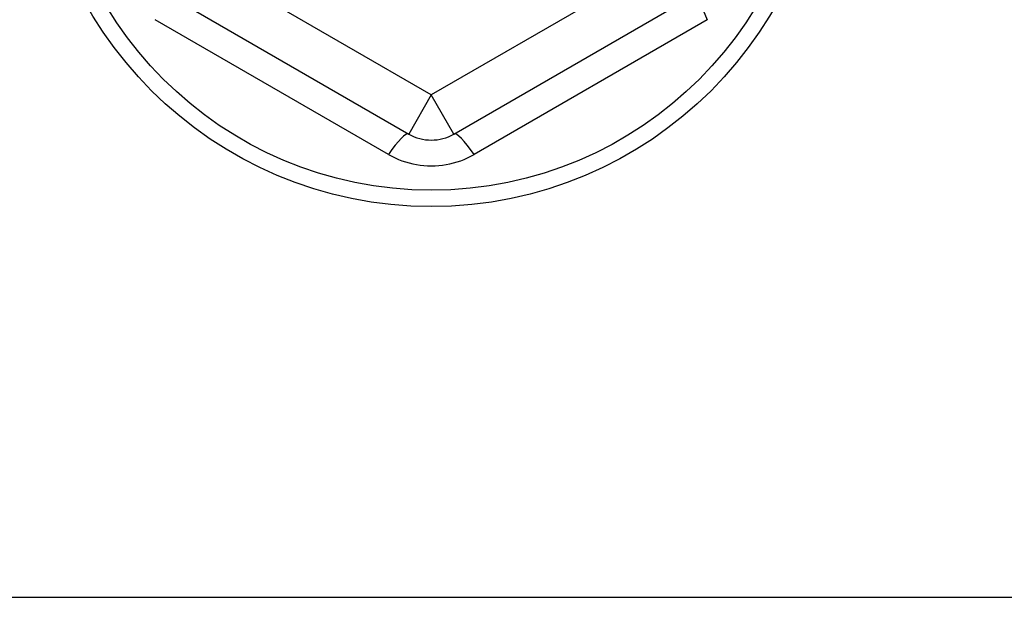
# Model space of a CAD drawing. Header units: inches. Extents: x 48.1 to 120.1, y 31.5 to 55.7.
# Tile 29 of 85: x 68.6 to 69.4, y 52.5 to 53. Entities that reach past the tile are written whole.
import ezdxf

# ---------------------------------------------------------------- set-up
doc = ezdxf.new("R2010")
doc.units = ezdxf.units.IN
doc.header["$MEASUREMENT"] = 0
doc.layers.add('Visible Edges(ANSI)', color=7, linetype='Continuous', lineweight=25)
doc.layers.add('Visible Tangent Edges(ANSI)', color=7, linetype='Continuous', lineweight=25)

msp = doc.modelspace()

# ---------------------------------------------------------------- linework, layer by layer
at = {"layer": 'Visible Edges(ANSI)'}
for p, q in [((68.69458, 53.00605), (68.90914, 52.88217)), ((68.94851, 52.88217), (69.16308, 53.00605)), ((64.55383, 52.47819), (118.55383, 52.47819))]:
    msp.add_line(p, q, dxfattribs=at)
msp.add_circle((68.92883, 53.16403), 0.34516, dxfattribs=at)
msp.add_arc((68.92883, 52.91627), 0.03937, 240, 300, dxfattribs=at)
at = {"layer": 'Visible Tangent Edges(ANSI)'}
for p, q in [((68.92883, 52.91627), (68.71426, 53.04015)), ((69.14339, 53.04015), (68.92883, 52.91627)), ((68.89149, 52.86439), (68.688, 52.98187)), ((69.16966, 52.98187), (68.96617, 52.86439)), ((68.92883, 52.91627), (68.90914, 52.88217)), ((68.94851, 52.88217), (68.92883, 52.91627))]:
    msp.add_line(p, q, dxfattribs=at)
at = {"layer": 'Visible Tangent Edges(ANSI)', "flags": 128}
msp.add_lwpolyline([(68.89149, 52.86439), (68.89431, 52.86284), (68.89721, 52.8614), (68.90018, 52.86009), (68.90322, 52.85891), (68.90632, 52.85786), (68.90946, 52.85694), (68.91263, 52.85616), (68.91583, 52.85552), (68.91906, 52.85502), (68.92231, 52.85467), (68.92558, 52.85446), (68.92886, 52.85439), (68.93214, 52.85446), (68.9354, 52.85467), (68.93865, 52.85503), (68.94188, 52.85553), (68.94508, 52.85617), (68.94825, 52.85696), (68.95138, 52.85788), (68.95446, 52.85893), (68.95749, 52.86011), (68.96045, 52.86141), (68.96335, 52.86284), (68.96617, 52.86439)], dxfattribs=at)
at = {"layer": 'Visible Tangent Edges(ANSI)'}
msp.add_circle((68.92883, 53.16403), 0.33084, dxfattribs=at)
for centre, major_axis, start_param, end_param in [((69.18276, 52.97196), (-0.01969, 0.0341), 0, 1.176113), ((68.88946, 52.84808), (0.01969, 0.0341), 0, 1.176113), ((68.9682, 52.84808), (-0.01969, 0.0341), 5.107073, 6.283185)]:
    msp.add_ellipse(centre, major_axis=major_axis, ratio=0.175929, start_param=start_param, end_param=end_param, dxfattribs=at)

doc.saveas('drawing.dxf')
